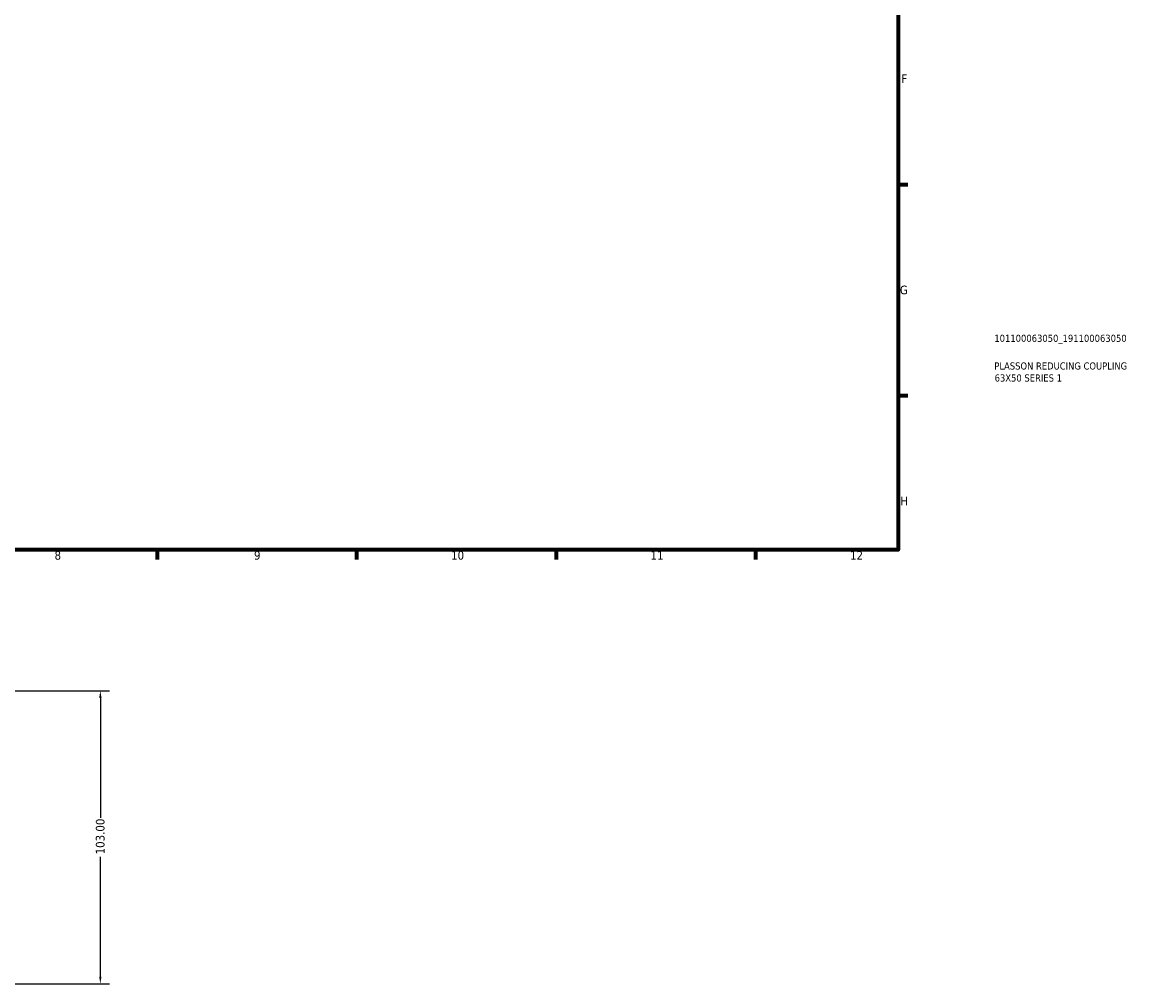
# Model space of a CAD drawing. Header units: millimetres. Extents: x 0 to 905, y -151 to 594.
# Tile 7 of 10: x 513 to 905, y -133 to 205. Entities that reach past the tile are written whole.
import ezdxf

# ---------------------------------------------------------------- set-up
doc = ezdxf.new("R2010")
doc.units = ezdxf.units.MM
for name, color, linetype, lineweight in [('Border (ANSI)', 7, 'Continuous', 70), ('Dimension (ANSI)', 7, 'Continuous', 25), ('Title (ISO)', 7, 'Continuous', 50)]:
    doc.layers.add(name, color=color, linetype=linetype, lineweight=lineweight)
doc.styles.add('Note Text (ANSI)', font='tahoma.ttf')
doc.styles.add('Note Text (ISO)', font='tahoma.ttf')
doc.dimstyles.new('Default - mm (ANSI)', dxfattribs={"dimtxt": 3.048, "dimasz": 2.5, "dimexe": 3.175, "dimexo": 1.6002, "dimgap": 0.8, "dimtad": 0, "dimtoh": 1, "dimrnd": 1e-08, "dimzin": 4, "dimdsep": 46, "dimtxsty": 'Note Text (ANSI)', "dimcen": 0.09, "dimdle": 10, "dimclrd": 256, "dimclre": 256, "dimclrt": 230, "dimadec": 1, "dimazin": 1, "dimtfac": 1, "dimtofl": 0, "dimtmove": 0, "dimatfit": 3, "dimfxl": 1, "dimtolj": 1, "dimtzin": 4, "dimlwd": -1, "dimlwe": -1, "dimarcsym": 0})

# ---------------------------------------------------------------- blocks, each defined once
blk = doc.blocks.new('Borders Default Border')
at = {"layer": 'Border (ANSI)'}
for p, q in [((821, 148.5), (824.45, 148.5)), ((821, 74.25), (824.45, 74.25)), ((560.67, 20), (560.67, 16.55)), ((630.75, 20), (630.75, 16.55)), ((700.83, 20), (700.83, 16.55)), ((770.92, 20), (770.92, 16.55))]:
    blk.add_line(p, q, dxfattribs=at)
at = {"layer": 'Border (ANSI)', "flags": 128}
blk.add_lwpolyline([(20, 20), (20, 574), (821, 574), (821, 20), (20, 20)], dxfattribs=at)
at = {"layer": 'Border (ANSI)', "color": 230, "true_color": 0xff0080, "attachment_point": 7, "style": 'Note Text (ANSI)'}
for s, insert, char_height in [('F', (822.14, 184.1), 3.05), ('G', (821.66, 109.79), 3.05), ('H', (821.81, 35.6), 3.05), ('8', (524.63, 16.48), 3.05), ('9', (594.7, 16.49), 3.05), ('10', (663.96, 16.49), 3.048), ('11', (734.04, 16.55), 3.048), ('12', (804.13, 16.55), 3.048)]:
    blk.add_mtext(s, dxfattribs=dict(at, insert=insert, char_height=char_height))
blk = doc.blocks.new('Title Blocks ISO')
at = {"layer": 'Title (ISO)', "color": 232, "true_color": 0xca0064, "style": 'Note Text (ISO)'}
for tag, p in [('PART_NUMBER_001', (33.84, 73.13)), ('DESCRIPTION_001', (33.84, 63.4)), ('DESCRIPTION_002', (33.95, 59.18))]:
    blk.add_attdef(tag, p, '', height=2.5, dxfattribs=at)
blk = doc.blocks.new('*D13')
at = {"layer": 'Defpoints', "color": 0, "transparency": 16777216}
for p in [(479.64, -29.54), (479.64, -132.54), (540.72, -132.54)]:
    blk.add_point(p, dxfattribs=at)
at = {"layer": 'Dimension (ANSI)', "transparency": 16777216}
for p, q in [((481.24, -29.54), (543.89, -29.54)), ((540.72, -32.04), (540.72, -74.2)), ((540.72, -130.04), (540.72, -87.88)), ((481.24, -132.54), (543.89, -132.54))]:
    blk.add_line(p, q, dxfattribs=at)
for points in [[(540.3, -32.04), (541.13, -32.04), (540.72, -29.54)], [(540.3, -130.04), (541.13, -130.04), (540.72, -132.54)]]:
    blk.add_solid(points, dxfattribs=at)
at = {"layer": 'Dimension (ANSI)', "color": 230, "true_color": 0xff0080, "transparency": 16777216, "insert": (539.13, -87.08), "char_height": 3.048, "attachment_point": 1, "rotation": 90, "style": 'Note Text (ANSI)'}
blk.add_mtext('\\A1;103.00', dxfattribs=at)

msp = doc.modelspace()

# ---------------------------------------------------------------- block references
msp.add_blockref('Borders Default Border', (0, 0))
msp.add_blockref('Title Blocks ISO', (821, 20)).add_auto_attribs({'PART_NUMBER_001': '101100063050_191100063050', 'DESCRIPTION_001': 'PLASSON REDUCING COUPLING', 'DESCRIPTION_002': '63X50 SERIES 1'})

# ---------------------------------------------------------------- dimensions: what is measured, and where the dimension line sits
at = {"layer": 'Dimension (ANSI)'}
dim = msp.add_linear_dim(base=(540.7166, -132.5394), p1=(479.6434, -29.5394), p2=(479.6434, -132.5394), angle=90, dimstyle='Default - mm (ANSI)', override={"dimtoh": 0, "dimdec": 2, "dimtp": 0, "dimtm": 0, "dimtdec": 2, "dimatfit": 1}, dxfattribs=at)
dim.commit()
dim.dimension.update_dxf_attribs({"geometry": '*D13', "text_midpoint": (540.7166, -81.0394), "dimtype": 160})

doc.saveas('drawing.dxf')
